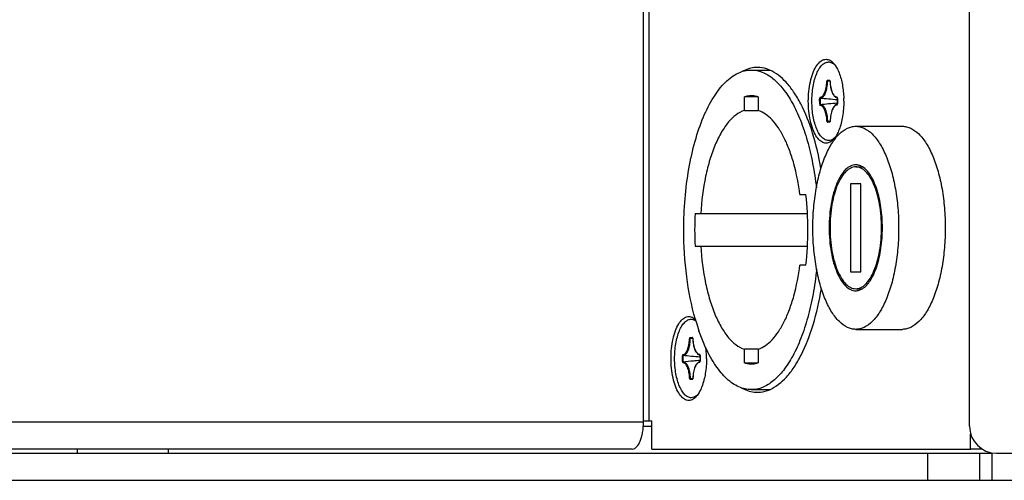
# Model space of a CAD drawing. Header units: millimetres. Extents: x 0 to 420, y 0 to 297.
# Tile 7 of 50: x 75 to 93, y 186 to 194. Entities that reach past the tile are written whole.
import ezdxf

# ---------------------------------------------------------------- set-up
doc = ezdxf.new("R2010")
doc.units = ezdxf.units.MM
doc.header["$LTSCALE"] = 23.1
doc.layers.get('0').update_dxf_attribs({"linetype": 'CONTINUOUS'})
doc.layers.add('02___PRT_ALL_AXES', color=7, linetype='CONTINUOUS')
doc.layers.add('AXES', color=7, linetype='CONTINUOUS')

msp = doc.modelspace()

# ---------------------------------------------------------------- linework, layer by layer
at = {"color": 3, "linetype": 'Continuous'}
for p, q in [((92.1203, 186.7476), (92.1203, 202.9976)), ((86.1, 186.8226), (86.1, 201.9226)), ((86.1997, 201.8976), (86.1997, 186.8476)), ((86.1, 186.8226), (62.3405, 186.8226)), ((86.1, 186.8476), (86.2525, 186.8476)), ((86.2525, 186.3226), (86.2525, 186.8476)), ((92.1412, 186.3226), (92.1412, 186.606)), ((85.8887, 186.3226), (61.5332, 186.3226)), ((86.2525, 186.3226), (92.1412, 186.3226)), ((92.6203, 186.2476), (92.9078, 186.2476))]:
    msp.add_line(p, q, dxfattribs=at)
at = {"color": 7, "linetype": 'Continuous'}
for p, q in [((88.0904, 193.3226), (88.4306, 193.3226)), ((89.4907, 193.1218), (89.5451, 193.1168)), ((89.4907, 193.1218), (89.5451, 193.1168)), ((89.5049, 193.1211), (89.4907, 193.1218)), ((89.4946, 193.1336), (89.5363, 193.1344)), ((89.5049, 193.1211), (89.5437, 193.1219)), ((89.5429, 193.1237), (89.5433, 193.1229)), ((89.5436, 193.1222), (89.5434, 193.123)), ((89.5434, 193.123), (89.5434, 193.1229)), ((89.5436, 193.1222), (89.5439, 193.1215)), ((89.5439, 193.1215), (89.5444, 193.12)), ((89.5462, 193.1183), (89.5454, 193.1223)), ((89.5469, 193.1108), (89.5457, 193.1105)), ((87.9636, 192.5772), (87.9636, 192.8293)), ((88.2172, 192.8293), (87.9636, 192.8293)), ((88.2172, 192.8293), (88.2172, 192.5772)), ((89.3534, 192.7935), (89.369, 192.7936)), ((89.3537, 192.6948), (89.3534, 192.7935)), ((89.374, 192.8061), (89.3598, 192.8066)), ((89.3693, 192.6949), (89.369, 192.7936)), ((89.676, 192.8143), (89.6766, 192.8132)), ((89.6768, 192.8126), (89.6766, 192.8132)), ((89.6766, 192.8132), (89.6766, 192.8132)), ((89.6766, 192.8132), (89.677, 192.813)), ((89.6768, 192.8126), (89.6772, 192.8117)), ((89.677, 192.813), (89.678, 192.8128)), ((89.6772, 192.8117), (89.6777, 192.8101)), ((89.678, 192.8128), (89.679, 192.8127)), ((89.6795, 192.8079), (89.6785, 192.8128)), ((89.6788, 192.8006), (89.6792, 192.7016)), ((89.68, 192.8003), (89.6789, 192.8003)), ((89.68, 192.8003), (89.6804, 192.7017)), ((89.3537, 192.6948), (89.3693, 192.6949)), ((89.6771, 192.6885), (89.6767, 192.6885)), ((89.6771, 192.6883), (89.6767, 192.6882)), ((89.6771, 192.6886), (89.6768, 192.688)), ((89.6771, 192.6886), (89.6773, 192.6891)), ((89.6774, 192.6887), (89.6771, 192.6886)), ((89.6776, 192.6901), (89.6773, 192.6891)), ((89.6791, 192.6889), (89.6774, 192.6887)), ((89.6775, 192.6844), (89.6789, 192.6887)), ((89.6804, 192.7017), (89.6792, 192.7016)), ((87.9636, 192.5772), (88.2172, 192.5772)), ((89.4935, 192.3722), (89.5474, 192.3772)), ((89.4935, 192.3722), (89.5461, 192.3771)), ((89.4935, 192.3722), (89.5078, 192.3731)), ((89.5392, 192.3616), (89.4975, 192.3607)), ((89.5462, 192.3739), (89.5078, 192.3731)), ((89.5437, 192.3716), (89.546, 192.3731)), ((89.5462, 192.3733), (89.5459, 192.3728)), ((89.5461, 192.3771), (89.5474, 192.3772)), ((89.5462, 192.3733), (89.5464, 192.3739)), ((89.5467, 192.3747), (89.5464, 192.3739)), ((89.5496, 192.3857), (89.5484, 192.3858)), ((90.0203, 191.5351), (90.1423, 191.5351)), ((89.9252, 191.2226), (89.9252, 189.5976)), ((90.1154, 191.2226), (89.9252, 191.2226)), ((90.1154, 189.5976), (90.1154, 191.2226)), ((88.9897, 191.0226), (89.0997, 191.0226)), ((87.0521, 190.6726), (89.1283, 190.6726)), ((87.0521, 190.0726), (89.1283, 190.0726)), ((89.0997, 189.7226), (88.9897, 189.7226)), ((89.9252, 189.5976), (90.1154, 189.5976)), ((90.0203, 189.2851), (90.1423, 189.2851)), ((86.9549, 188.3718), (87.0094, 188.3668)), ((86.9549, 188.3718), (87.0094, 188.3668)), ((86.9692, 188.3711), (86.9549, 188.3718)), ((86.9589, 188.3836), (87.0005, 188.3844)), ((86.9692, 188.3711), (87.0079, 188.3719)), ((87.0071, 188.3737), (87.0076, 188.3729)), ((87.0079, 188.3722), (87.0076, 188.373)), ((87.0076, 188.373), (87.0076, 188.3729)), ((87.0079, 188.3722), (87.0082, 188.3715)), ((87.0082, 188.3715), (87.0087, 188.37)), ((87.0105, 188.3683), (87.0097, 188.3723)), ((87.0112, 188.3608), (87.01, 188.3605)), ((86.8382, 188.0561), (86.8241, 188.0566)), ((87.1403, 188.0643), (87.1409, 188.0632)), ((87.1411, 188.0626), (87.1409, 188.0632)), ((87.1409, 188.0632), (87.1409, 188.0632)), ((87.1409, 188.0632), (87.1413, 188.063)), ((87.1411, 188.0626), (87.1415, 188.0617)), ((87.1413, 188.063), (87.1423, 188.0628)), ((87.1415, 188.0617), (87.142, 188.0601)), ((87.1423, 188.0628), (87.1433, 188.0627)), ((87.1438, 188.0579), (87.1428, 188.0628)), ((87.1431, 188.0506), (87.1435, 187.9516)), ((87.1443, 188.0503), (87.1431, 188.0503)), ((87.1443, 188.0503), (87.1447, 187.9517)), ((87.9636, 187.9158), (87.9636, 188.1679)), ((88.2172, 188.1679), (87.9636, 188.1679)), ((88.2172, 188.1679), (88.2172, 187.9158)), ((86.8177, 188.0435), (86.8333, 188.0436)), ((86.818, 187.9448), (86.8177, 188.0435)), ((86.818, 187.9448), (86.8336, 187.9449)), ((86.8336, 187.9449), (86.8333, 188.0436)), ((87.1414, 187.9385), (87.141, 187.9385)), ((87.1414, 187.9383), (87.141, 187.9382)), ((87.1413, 187.9386), (87.1411, 187.938)), ((87.1413, 187.9386), (87.1416, 187.9391)), ((87.1417, 187.9387), (87.1414, 187.9386)), ((87.1419, 187.9401), (87.1416, 187.9391)), ((87.1434, 187.9389), (87.1417, 187.9387)), ((87.1418, 187.9344), (87.1432, 187.9387)), ((87.1447, 187.9517), (87.1435, 187.9516)), ((87.9636, 187.9158), (88.2172, 187.9158)), ((86.9578, 187.6222), (87.0117, 187.6272)), ((86.9578, 187.6222), (87.0104, 187.6271)), ((86.9578, 187.6222), (86.9721, 187.6231)), ((87.0035, 187.6116), (86.9618, 187.6107)), ((87.0104, 187.6239), (86.9721, 187.6231)), ((87.0079, 187.6216), (87.0103, 187.6231)), ((87.0104, 187.6233), (87.0102, 187.6228)), ((87.0104, 187.6271), (87.0117, 187.6272)), ((87.0105, 187.6233), (87.0107, 187.6239)), ((87.011, 187.6247), (87.0107, 187.6239)), ((87.0139, 187.6357), (87.0127, 187.6358)), ((88.0904, 187.4226), (88.4306, 187.4226)), ((86.0974, 186.7476), (86.2525, 186.7476)), ((61.049, 186.2476), (92.532, 186.2476)), ((75.6477, 186.2476), (75.6477, 186.3226)), ((77.3226, 186.3226), (77.3226, 186.2476)), ((91.3522, 185.7476), (91.3522, 186.2476)), ((92.3577, 186.3226), (92.1412, 186.3226)), ((92.3047, 186.2476), (92.3047, 185.7476)), ((92.532, 186.2476), (92.532, 185.7476)), ((46.7935, 185.7476), (295.2935, 185.7476))]:
    msp.add_line(p, q, dxfattribs=at)
for points in [[(89.5444, 193.12), (89.5449, 193.1181), (89.5453, 193.1159), (89.5455, 193.1134), (89.5457, 193.1105)], [(89.6777, 192.8101), (89.6781, 192.8081), (89.6785, 192.8058), (89.6787, 192.8033), (89.6788, 192.8006)], [(89.6792, 192.7016), (89.6792, 192.7012), (89.6791, 192.6986), (89.6789, 192.6961), (89.6785, 192.6938), (89.6781, 192.6918), (89.6776, 192.6901)], [(89.5484, 192.3858), (89.5484, 192.3854), (89.5483, 192.3828), (89.548, 192.3804), (89.5476, 192.3782), (89.5472, 192.3763), (89.5467, 192.3747)], [(87.0087, 188.37), (87.0092, 188.3681), (87.0096, 188.3659), (87.0098, 188.3634), (87.01, 188.3605)], [(87.142, 188.0601), (87.1424, 188.0581), (87.1428, 188.0558), (87.143, 188.0533), (87.1431, 188.0506)], [(87.1435, 187.9516), (87.1435, 187.9512), (87.1434, 187.9486), (87.1432, 187.9461), (87.1428, 187.9438), (87.1424, 187.9418), (87.1419, 187.9401)], [(87.0127, 187.6358), (87.0127, 187.6354), (87.0126, 187.6328), (87.0123, 187.6304), (87.0119, 187.6282), (87.0115, 187.6263), (87.011, 187.6247)]]:
    msp.add_lwpolyline(points, dxfattribs=at)
at = {"color": 3, "linetype": 'Continuous'}
for centre, radius, start, end in [((89.4024, 193.2658), 0.2774, 47.22493, 48.09115), ((87.9749, 192.7475), 1.8242, 0.00082, 1.68781), ((89.4027, 192.2291), 0.277, 311.90909, 312.7112), ((86.8667, 188.5158), 0.2774, 47.22493, 48.09115), ((86.8594, 188.5079), 0.2881, 45.97989, 47.22245), ((85.4877, 187.9999), 1.7756, 1.65869, 6.08584), ((85.4391, 187.9975), 1.8242, 0.00082, 1.68781), ((86.8669, 187.4791), 0.277, 311.90909, 312.7112), ((92.6203, 186.7476), 0.5, 180, 270)]:
    msp.add_arc(centre, radius, start, end, dxfattribs=at)
at = {"color": 7, "linetype": 'Continuous'}
for centre, radius, start, end in [((89.5093, 193.1133), 0.0372, 14.00426, 18.1942), ((89.4932, 193.11), 0.0536, 5.00682, 8.91548), ((89.4892, 193.1096), 0.0577, 1.20791, 5.03774), ((93.1937, 234.626), 41.9948, 264.76183, 265.19893), ((89.6854, 192.8799), 0.0676, 261.7923, 262.47791), ((89.6811, 192.8231), 0.0106, 243.66699, 252.77213), ((89.6443, 192.8044), 0.0352, 16.84992, 17.49913), ((89.6412, 192.8035), 0.0384, 13.95305, 16.81739), ((89.625, 192.8004), 0.055, 3.96908, 7.81295), ((89.6215, 192.8001), 0.0585, 0.2111, 3.99951), ((93.2592, 150.9338), 41.9297, 94.89802, 95.33557), ((89.4183, 191.6441), 1.0394, 92.41766, 93.20083), ((89.6369, 192.6992), 0.0433, 345.8568, 348.46221), ((89.631, 192.7004), 0.0493, 348.48557, 352.66223), ((89.6248, 192.7012), 0.0556, 352.64873, 356.46513), ((89.6217, 192.7015), 0.0587, 356.43495, 0.21767), ((89.507, 192.384), 0.0424, 345.96586, 347.24107), ((89.5021, 192.3851), 0.0474, 347.29114, 351.57424), ((89.4953, 192.3861), 0.0543, 351.55689, 355.43267), ((89.4916, 192.3864), 0.058, 355.40207, 359.22149), ((92.8692, 190.3726), 5.8248, 177.04772, 182.95228), ((91.3226, 189.9389), 4.4357, 195.97768, 196.11759), ((91.2678, 189.923), 4.3786, 196.11701, 196.53542), ((90.956, 189.8278), 4.0526, 196.49958, 199.00354), ((86.9736, 188.3633), 0.0372, 14.00426, 18.1942), ((86.9575, 188.36), 0.0536, 5.00682, 8.91548), ((86.9535, 188.3596), 0.0577, 1.20791, 5.03774), ((90.658, 229.876), 41.9948, 264.76183, 265.19893), ((87.1497, 188.1299), 0.0676, 261.7923, 262.47791), ((87.1454, 188.0731), 0.0106, 243.66699, 252.77213), ((87.1086, 188.0544), 0.0352, 16.84992, 17.49913), ((87.1055, 188.0535), 0.0384, 13.95305, 16.81739), ((87.0893, 188.0504), 0.055, 3.96908, 7.81295), ((87.0858, 188.0501), 0.0585, 0.2111, 3.99951), ((90.5457, 148.13), 39.9755, 95.0595, 95.34114), ((86.8826, 186.8941), 1.0394, 92.41766, 93.20083), ((91.0313, 142.6676), 45.4594, 94.90617, 95.06208), ((87.1012, 187.9492), 0.0433, 345.8568, 348.46221), ((87.0953, 187.9504), 0.0493, 348.48557, 352.66223), ((87.0891, 187.9512), 0.0556, 352.64873, 356.46513), ((87.086, 187.9515), 0.0587, 356.43495, 0.21767), ((86.9713, 187.634), 0.0424, 345.96586, 347.24107), ((86.9664, 187.6351), 0.0474, 347.29114, 351.57424), ((86.9596, 187.6361), 0.0543, 351.55689, 355.43267), ((86.9559, 187.6364), 0.058, 355.40207, 359.22149)]:
    msp.add_arc(centre, radius, start, end, dxfattribs=at)
at = {"color": 3, "linetype": 'Continuous'}
for points, knots in [([(89.144, 192.7476), (89.144, 192.8683), (89.1603, 193.0435), (89.2201, 193.2556), (89.2772, 193.3802), (89.3454, 193.471), (89.4263, 193.5239), (89.5168, 193.524), (89.5657, 193.492), (89.5877, 193.4722)], [0, 0, 0, 0, 0.3524258, 0.5083106, 0.6419064, 0.7503989, 0.8367743, 0.9136216, 1, 1, 1, 1]), ([(89.6243, 193.4331), (89.6329, 193.4223), (89.6691, 193.372), (89.6959, 193.3155), (89.7132, 193.2707)], [0, 0, 0, 0, 0.2238202, 1, 1, 1, 1]), ([(89.7132, 193.2707), (89.7403, 193.2006), (89.7803, 193.045), (89.7958, 192.8856), (89.7983, 192.8013)], [0, 0, 0, 0, 0.4711899, 1, 1, 1, 1]), ([(89.5877, 192.0229), (89.5657, 192.0032), (89.5168, 191.9711), (89.4263, 191.9712), (89.3454, 192.0241), (89.2772, 192.1149), (89.2201, 192.2396), (89.1603, 192.4517), (89.144, 192.6269), (89.144, 192.7476)], [0, 0, 0, 0, 0.0863789, 0.1632262, 0.2496015, 0.3580937, 0.4916892, 0.647574, 1, 1, 1, 1]), ([(89.7991, 192.7476), (89.7991, 192.6537), (89.7858, 192.4761), (89.7433, 192.3024), (89.7132, 192.2244)], [0, 0, 0, 0, 0.5289122, 1, 1, 1, 1]), ([(89.7132, 192.2244), (89.707, 192.2085), (89.6831, 192.1515), (89.6523, 192.0969), (89.6243, 192.062)], [0, 0, 0, 0, 0.2764546, 1, 1, 1, 1]), ([(86.6083, 187.9976), (86.6083, 188.1183), (86.6246, 188.2935), (86.6844, 188.5056), (86.7414, 188.6302), (86.8097, 188.721), (86.8906, 188.7739), (86.9811, 188.774), (87.03, 188.742), (87.052, 188.7222)], [0, 0, 0, 0, 0.3524258, 0.5083106, 0.6419064, 0.7503989, 0.8367743, 0.9136216, 1, 1, 1, 1]), ([(87.052, 187.2729), (87.03, 187.2532), (86.9811, 187.2211), (86.8906, 187.2212), (86.8097, 187.2741), (86.7414, 187.3649), (86.6844, 187.4896), (86.6246, 187.7017), (86.6083, 187.8769), (86.6083, 187.9976)], [0, 0, 0, 0, 0.0863789, 0.1632262, 0.2496015, 0.3580937, 0.4916892, 0.647574, 1, 1, 1, 1]), ([(87.2634, 187.9976), (87.2634, 187.9037), (87.2501, 187.7261), (87.2076, 187.5524), (87.1775, 187.4744)], [0, 0, 0, 0, 0.5289122, 1, 1, 1, 1]), ([(87.1775, 187.4744), (87.1713, 187.4585), (87.1474, 187.4015), (87.1166, 187.3469), (87.0886, 187.312)], [0, 0, 0, 0, 0.2764546, 1, 1, 1, 1]), ([(85.8887, 186.3226), (85.9585, 186.3226), (86.0283, 186.4313), (86.0663, 186.5464), (86.093, 186.6651), (86.1, 186.7586), (86.1, 186.8226)], [0, 0, 0, 0, 0.3670163, 0.5077085, 0.663136, 1, 1, 1, 1])]:
    msp.add_open_spline(points, degree=3, knots=knots, dxfattribs=at)
at = {"color": 7, "linetype": 'Continuous'}
for points, knots in [([(86.8437, 190.3726), (86.8437, 190.5646), (86.8592, 190.9428), (86.9283, 191.4914), (87.0406, 191.9979), (87.1917, 192.4437), (87.376, 192.8128), (87.5611, 193.0574), (87.7226, 193.1963), (87.8423, 193.2685), (87.9653, 193.3126), (88.0494, 193.3226), (88.0904, 193.3226)], [0, 0, 0, 0, 0.1679235, 0.3305631, 0.4829885, 0.6209215, 0.7412178, 0.8425278, 0.886528, 0.9267462, 0.9641368, 1, 1, 1, 1]), ([(88.0904, 193.3226), (88.1591, 193.3226), (88.3052, 193.2926), (88.5066, 193.1673), (88.6926, 192.9704), (88.8612, 192.7076), (89.0094, 192.385), (89.1339, 192.0103), (89.2314, 191.5931), (89.2758, 191.3002), (89.2932, 191.1488)], [0, 0, 0, 0, 0.0777406, 0.1640331, 0.2645523, 0.3817555, 0.5157738, 0.665212, 0.8276572, 1, 1, 1, 1]), ([(89.3634, 192.8186), (89.3715, 192.8195), (89.3888, 192.8258), (89.4114, 192.8452), (89.4316, 192.8733), (89.4493, 192.9096), (89.4639, 192.9528), (89.479, 193.0197), (89.4836, 193.0731), (89.4841, 193.1095)], [0, 0, 0, 0, 0.0740704, 0.1602563, 0.2633025, 0.3842181, 0.5216474, 0.6727593, 1, 1, 1, 1]), ([(89.374, 192.8061), (89.3825, 192.8071), (89.4005, 192.8137), (89.4239, 192.8338), (89.4451, 192.8632), (89.4635, 192.9009), (89.4786, 192.946), (89.4943, 193.0156), (89.4992, 193.0712), (89.4997, 193.1091)], [0, 0, 0, 0, 0.0740701, 0.1602513, 0.2632951, 0.3842101, 0.5216409, 0.6727553, 1, 1, 1, 1]), ([(89.4946, 193.1336), (89.4912, 193.1335), (89.4869, 193.1269), (89.4848, 193.1185), (89.4842, 193.1125), (89.4841, 193.1095)], [0, 0, 0, 0, 0.368432, 0.6630229, 1, 1, 1, 1]), ([(89.4841, 193.1095), (89.4863, 193.1093), (89.4915, 193.1092), (89.4967, 193.1091), (89.4997, 193.1091)], [0, 0, 0, 0, 0.4196061, 1, 1, 1, 1]), ([(89.4907, 193.1218), (89.4912, 193.1206), (89.4935, 193.1159), (89.4971, 193.1119), (89.4997, 193.1091)], [0, 0, 0, 0, 0.2533075, 1, 1, 1, 1]), ([(89.4946, 193.1336), (89.4946, 193.1306), (89.4965, 193.1246), (89.5022, 193.1214), (89.505, 193.1211)], [0, 0, 0, 0, 0.5163085, 1, 1, 1, 1]), ([(89.5446, 193.1249), (89.5442, 193.1263), (89.5427, 193.1302), (89.5391, 193.1345), (89.5363, 193.1344)], [0, 0, 0, 0, 0.3362955, 1, 1, 1, 1]), ([(89.5363, 193.1344), (89.5363, 193.132), (89.5375, 193.1272), (89.5413, 193.1238), (89.5434, 193.1229)], [0, 0, 0, 0, 0.5120853, 1, 1, 1, 1]), ([(89.5457, 193.1105), (89.5461, 193.0919), (89.5483, 193.0553), (89.5557, 193.0023), (89.5655, 192.9605), (89.5753, 192.9296), (89.5857, 192.9023), (89.6006, 192.8724), (89.6221, 192.8428), (89.6469, 192.8217), (89.6663, 192.8144), (89.6757, 192.813)], [0, 0, 0, 0, 0.1620388, 0.3186084, 0.4657872, 0.5348367, 0.6004137, 0.7202663, 0.8249964, 0.9167028, 1, 1, 1, 1]), ([(89.5469, 193.1108), (89.5476, 193.0745), (89.5527, 193.0215), (89.5683, 192.9551), (89.5832, 192.9125), (89.6011, 192.877), (89.6216, 192.8496), (89.6444, 192.8312), (89.6617, 192.8256), (89.6698, 192.825)], [0, 0, 0, 0, 0.3291981, 0.4805577, 0.6177858, 0.7381401, 0.8404342, 0.92598, 1, 1, 1, 1]), ([(88.0904, 192.8476), (88.0798, 192.8476), (88.037, 192.846), (87.9945, 192.8382), (87.9636, 192.8293)], [0, 0, 0, 0, 0.2477128, 1, 1, 1, 1]), ([(88.2172, 192.8293), (88.2068, 192.8323), (88.1653, 192.8428), (88.1223, 192.8476), (88.0904, 192.8476)], [0, 0, 0, 0, 0.2539198, 1, 1, 1, 1]), ([(89.3634, 192.8186), (89.3619, 192.8184), (89.3586, 192.816), (89.3558, 192.8103), (89.3538, 192.8025), (89.3534, 192.7966), (89.3534, 192.7935)], [0, 0, 0, 0, 0.1575973, 0.3822614, 0.6725275, 1, 1, 1, 1]), ([(89.3598, 192.8066), (89.3603, 192.8053), (89.3627, 192.8005), (89.3662, 192.7965), (89.369, 192.7936)], [0, 0, 0, 0, 0.252602, 1, 1, 1, 1]), ([(89.3634, 192.8185), (89.3634, 192.8155), (89.3655, 192.8095), (89.3712, 192.8064), (89.374, 192.8061)], [0, 0, 0, 0, 0.5156905, 1, 1, 1, 1]), ([(89.6698, 192.825), (89.6698, 192.8242), (89.67, 192.8212), (89.6713, 192.8183), (89.6727, 192.8166)], [0, 0, 0, 0, 0.2557488, 1, 1, 1, 1]), ([(89.6779, 192.815), (89.6771, 192.8176), (89.6755, 192.8217), (89.6716, 192.8249), (89.6698, 192.825)], [0, 0, 0, 0, 0.600682, 1, 1, 1, 1]), ([(89.3537, 192.6948), (89.3537, 192.6917), (89.3543, 192.6857), (89.3564, 192.6771), (89.3605, 192.6704), (89.3639, 192.6701)], [0, 0, 0, 0, 0.3338564, 0.6280169, 1, 1, 1, 1]), ([(89.3693, 192.6949), (89.3666, 192.692), (89.3631, 192.6879), (89.3607, 192.6831), (89.3602, 192.6819)], [0, 0, 0, 0, 0.7472816, 1, 1, 1, 1]), ([(89.3639, 192.6701), (89.364, 192.6731), (89.366, 192.6791), (89.3716, 192.6823), (89.3744, 192.6826)], [0, 0, 0, 0, 0.5160421, 1, 1, 1, 1]), ([(89.4869, 192.3843), (89.4861, 192.4206), (89.481, 192.4737), (89.4655, 192.54), (89.4506, 192.5826), (89.4326, 192.6182), (89.4121, 192.6455), (89.3894, 192.664), (89.3721, 192.6695), (89.3639, 192.6701)], [0, 0, 0, 0, 0.3292019, 0.4805626, 0.617791, 0.7381448, 0.8404373, 0.9259821, 1, 1, 1, 1]), ([(89.5025, 192.3849), (89.5017, 192.4227), (89.4964, 192.478), (89.4802, 192.5471), (89.4647, 192.5915), (89.446, 192.6285), (89.4246, 192.657), (89.4009, 192.6761), (89.3829, 192.6819), (89.3744, 192.6826)], [0, 0, 0, 0, 0.3292033, 0.4805658, 0.6177954, 0.7381489, 0.8404401, 0.9259813, 1, 1, 1, 1]), ([(89.6767, 192.6885), (89.6672, 192.6868), (89.6478, 192.6789), (89.6232, 192.6571), (89.6018, 192.6268), (89.5837, 192.589), (89.5689, 192.5446), (89.5537, 192.4767), (89.5489, 192.4227), (89.5484, 192.3858)], [0, 0, 0, 0, 0.0831532, 0.1750974, 0.2802817, 0.4005959, 0.5354707, 0.6826843, 1, 1, 1, 1]), ([(89.6704, 192.6766), (89.6622, 192.6756), (89.6449, 192.6693), (89.6224, 192.65), (89.6021, 192.6218), (89.5844, 192.5855), (89.5698, 192.5423), (89.5548, 192.4754), (89.5501, 192.4221), (89.5496, 192.3857)], [0, 0, 0, 0, 0.0740717, 0.1602592, 0.2633077, 0.3842246, 0.5216543, 0.672765, 1, 1, 1, 1]), ([(89.6704, 192.6766), (89.6703, 192.6792), (89.6717, 192.6845), (89.676, 192.6879), (89.6784, 192.6886)], [0, 0, 0, 0, 0.5148632, 1, 1, 1, 1]), ([(89.6704, 192.6766), (89.6711, 192.6767), (89.6746, 192.678), (89.6764, 192.6817), (89.6775, 192.6844)], [0, 0, 0, 0, 0.1935313, 1, 1, 1, 1]), ([(89.6771, 192.6886), (89.6771, 192.6886), (89.6771, 192.6886), (89.6771, 192.6886), (89.6771, 192.6886)], [0, 0, 0, 0, 0.580107, 1, 1, 1, 1]), ([(87.9636, 192.5772), (87.8495, 192.5405), (87.6898, 192.4063), (87.5314, 192.1733), (87.4164, 191.9381), (87.3195, 191.6633), (87.2135, 191.2406), (87.172, 190.9036), (87.1587, 190.6726)], [0, 0, 0, 0, 0.1668914, 0.2725235, 0.3937644, 0.5295447, 0.677793, 1, 1, 1, 1]), ([(88.9897, 191.0226), (88.9648, 191.2152), (88.9118, 191.4939), (88.8014, 191.8399), (88.7073, 192.0617), (88.6004, 192.2505), (88.4552, 192.4393), (88.3154, 192.5456), (88.2172, 192.5772)], [0, 0, 0, 0, 0.3229575, 0.4694222, 0.6031954, 0.7230069, 0.828452, 1, 1, 1, 1]), ([(89.4869, 192.3843), (89.489, 192.3846), (89.4942, 192.3848), (89.4994, 192.385), (89.5025, 192.385)], [0, 0, 0, 0, 0.4198003, 1, 1, 1, 1]), ([(89.4869, 192.3843), (89.4869, 192.3813), (89.4876, 192.3754), (89.4897, 192.367), (89.4942, 192.3606), (89.4975, 192.3607)], [0, 0, 0, 0, 0.339308, 0.6341261, 1, 1, 1, 1]), ([(89.5025, 192.3849), (89.5016, 192.384), (89.4981, 192.3802), (89.4949, 192.3758), (89.4935, 192.3722)], [0, 0, 0, 0, 0.2481327, 1, 1, 1, 1]), ([(89.4975, 192.3607), (89.4975, 192.3637), (89.4994, 192.3697), (89.505, 192.3729), (89.5078, 192.3731)], [0, 0, 0, 0, 0.5165082, 1, 1, 1, 1]), ([(89.5392, 192.3616), (89.5412, 192.3616), (89.5444, 192.3643), (89.5467, 192.3689), (89.5477, 192.372), (89.5481, 192.3738)], [0, 0, 0, 0, 0.3871103, 0.6659315, 1, 1, 1, 1]), ([(89.5392, 192.3616), (89.5392, 192.3635), (89.5399, 192.3673), (89.5422, 192.3704), (89.5437, 192.3716)], [0, 0, 0, 0, 0.5087245, 1, 1, 1, 1]), ([(90.0203, 191.5726), (89.9875, 191.5726), (89.9163, 191.5545), (89.8226, 191.4823), (89.7388, 191.3718), (89.6661, 191.2262), (89.6066, 191.0506), (89.5623, 190.8509), (89.5351, 190.6347), (89.5259, 190.4101), (89.5351, 190.1854), (89.5623, 189.9692), (89.6066, 189.7696), (89.6661, 189.5939), (89.7388, 189.4484), (89.8226, 189.3378), (89.9163, 189.2656), (89.9875, 189.2476), (90.0203, 189.2476)], [0, 0, 0, 0, 0.0364298, 0.0784223, 0.1291152, 0.1893084, 0.2583264, 0.3345954, 0.4159786, 0.5, 0.5840214, 0.6654046, 0.7416736, 0.8106916, 0.8708848, 0.9215777, 0.9635702, 1, 1, 1, 1]), ([(90.0203, 191.5351), (89.9885, 191.5351), (89.9197, 191.5176), (89.8289, 191.4477), (89.7479, 191.3407), (89.6775, 191.1999), (89.6199, 191.0299), (89.5613, 190.7653), (89.5335, 190.4101), (89.5613, 190.0549), (89.6199, 189.7902), (89.6775, 189.6202), (89.7479, 189.4794), (89.8289, 189.3724), (89.9197, 189.3025), (89.9885, 189.2851), (90.0203, 189.2851)], [0, 0, 0, 0, 0.0364409, 0.0784462, 0.1291546, 0.1893661, 0.2584052, 0.3346974, 0.5, 0.6653026, 0.7415948, 0.8106339, 0.8708454, 0.9215538, 0.9635591, 1, 1, 1, 1]), ([(90.1424, 191.5361), (90.1235, 191.5476), (90.0841, 191.5659), (90.041, 191.5726), (90.0203, 191.5726)], [0, 0, 0, 0, 0.5165739, 1, 1, 1, 1]), ([(90.0203, 189.2851), (90.052, 189.2851), (90.1209, 189.3025), (90.2116, 189.3724), (90.2927, 189.4794), (90.363, 189.6202), (90.4206, 189.7902), (90.4792, 190.0549), (90.507, 190.4101), (90.4792, 190.7653), (90.4206, 191.0299), (90.363, 191.1999), (90.2927, 191.3407), (90.2116, 191.4477), (90.1209, 191.5176), (90.052, 191.5351), (90.0203, 191.5351)], [0, 0, 0, 0, 0.0364409, 0.0784462, 0.1291546, 0.1893661, 0.2584052, 0.3346974, 0.5, 0.6653026, 0.7415948, 0.8106339, 0.8708454, 0.9215538, 0.9635591, 1, 1, 1, 1]), ([(90.1424, 189.2841), (90.2033, 189.321), (90.2812, 189.4137), (90.3587, 189.5603), (90.4337, 189.7572), (90.4953, 190.0433), (90.5201, 190.4101), (90.4953, 190.7769), (90.4337, 191.0629), (90.3587, 191.2599), (90.2812, 191.4065), (90.2033, 191.4991), (90.1424, 191.5361)], [0, 0, 0, 0, 0.0874318, 0.142343, 0.2043285, 0.3454258, 0.5, 0.6545742, 0.7956715, 0.857657, 0.9125682, 1, 1, 1, 1]), ([(87.0583, 188.7179), (86.9844, 188.976), (86.8778, 189.5256), (86.8437, 190.0835), (86.8437, 190.3726)], [0, 0, 0, 0, 0.4814965, 1, 1, 1, 1]), ([(87.1587, 190.0726), (87.172, 189.8415), (87.2135, 189.5046), (87.3195, 189.0818), (87.4164, 188.807), (87.5314, 188.5718), (87.6898, 188.3389), (87.8495, 188.2046), (87.9636, 188.1679)], [0, 0, 0, 0, 0.322207, 0.4704553, 0.6062357, 0.7274765, 0.8331086, 1, 1, 1, 1]), ([(88.2172, 188.1679), (88.3154, 188.1995), (88.4552, 188.3058), (88.6004, 188.4947), (88.7073, 188.6834), (88.8014, 188.9052), (88.9118, 189.2513), (88.9648, 189.5299), (88.9897, 189.7226)], [0, 0, 0, 0, 0.171548, 0.2769931, 0.3968046, 0.5305778, 0.6770425, 1, 1, 1, 1]), ([(89.2983, 189.6419), (89.2816, 189.4879), (89.2386, 189.1897), (89.1422, 188.7644), (89.018, 188.3819), (88.8693, 188.0523), (88.6995, 187.7834), (88.5118, 187.5819), (88.308, 187.4534), (88.16, 187.4226), (88.0904, 187.4226)], [0, 0, 0, 0, 0.1722198, 0.3347663, 0.4844219, 0.6186708, 0.7360221, 0.8365304, 0.9226159, 1, 1, 1, 1]), ([(90.0203, 189.2476), (90.041, 189.2476), (90.0841, 189.2542), (90.1235, 189.2726), (90.1424, 189.2841)], [0, 0, 0, 0, 0.4834261, 1, 1, 1, 1]), ([(87.2529, 188.1873), (87.2412, 188.2124), (87.194, 188.3176), (87.1528, 188.4254), (87.1242, 188.5082)], [0, 0, 0, 0, 0.2405073, 1, 1, 1, 1]), ([(86.8277, 188.0686), (86.8358, 188.0695), (86.8531, 188.0758), (86.8756, 188.0952), (86.8959, 188.1233), (86.9136, 188.1596), (86.9282, 188.2028), (86.9432, 188.2697), (86.9479, 188.3231), (86.9484, 188.3595)], [0, 0, 0, 0, 0.0740704, 0.1602563, 0.2633025, 0.3842181, 0.5216474, 0.6727593, 1, 1, 1, 1]), ([(86.8382, 188.0561), (86.8468, 188.0571), (86.8648, 188.0637), (86.8882, 188.0838), (86.9094, 188.1132), (86.9277, 188.1509), (86.9429, 188.196), (86.9586, 188.2656), (86.9635, 188.3212), (86.964, 188.3591)], [0, 0, 0, 0, 0.0740701, 0.1602513, 0.2632951, 0.3842101, 0.5216409, 0.6727553, 1, 1, 1, 1]), ([(86.9589, 188.3836), (86.9555, 188.3835), (86.9512, 188.3769), (86.9491, 188.3685), (86.9485, 188.3625), (86.9484, 188.3595)], [0, 0, 0, 0, 0.368432, 0.6630229, 1, 1, 1, 1]), ([(86.9484, 188.3595), (86.9506, 188.3593), (86.9558, 188.3592), (86.961, 188.3591), (86.964, 188.3591)], [0, 0, 0, 0, 0.4196061, 1, 1, 1, 1]), ([(86.9549, 188.3718), (86.9554, 188.3706), (86.9578, 188.3659), (86.9614, 188.3619), (86.964, 188.3591)], [0, 0, 0, 0, 0.2533075, 1, 1, 1, 1]), ([(86.9589, 188.3836), (86.9589, 188.3806), (86.9608, 188.3746), (86.9665, 188.3714), (86.9692, 188.3711)], [0, 0, 0, 0, 0.5163085, 1, 1, 1, 1]), ([(87.0089, 188.3749), (87.0085, 188.3763), (87.007, 188.3802), (87.0034, 188.3845), (87.0005, 188.3844)], [0, 0, 0, 0, 0.3362955, 1, 1, 1, 1]), ([(87.0005, 188.3844), (87.0006, 188.382), (87.0018, 188.3772), (87.0055, 188.3738), (87.0076, 188.3729)], [0, 0, 0, 0, 0.5120853, 1, 1, 1, 1]), ([(87.01, 188.3605), (87.0104, 188.3419), (87.0126, 188.3053), (87.02, 188.2523), (87.0297, 188.2105), (87.0396, 188.1796), (87.05, 188.1523), (87.0649, 188.1224), (87.0864, 188.0928), (87.1112, 188.0717), (87.1306, 188.0644), (87.14, 188.063)], [0, 0, 0, 0, 0.1620388, 0.3186084, 0.4657872, 0.5348367, 0.6004137, 0.7202663, 0.8249964, 0.9167028, 1, 1, 1, 1]), ([(87.0112, 188.3608), (87.0119, 188.3245), (87.017, 188.2715), (87.0326, 188.2051), (87.0475, 188.1625), (87.0654, 188.127), (87.0859, 188.0996), (87.1087, 188.0812), (87.126, 188.0756), (87.1341, 188.075)], [0, 0, 0, 0, 0.3291981, 0.4805577, 0.6177858, 0.7381401, 0.8404342, 0.92598, 1, 1, 1, 1]), ([(86.8277, 188.0686), (86.8262, 188.0684), (86.8229, 188.066), (86.82, 188.0603), (86.8181, 188.0525), (86.8176, 188.0466), (86.8177, 188.0435)], [0, 0, 0, 0, 0.1575973, 0.3822614, 0.6725275, 1, 1, 1, 1]), ([(86.8241, 188.0566), (86.8246, 188.0553), (86.827, 188.0505), (86.8305, 188.0465), (86.8333, 188.0436)], [0, 0, 0, 0, 0.252602, 1, 1, 1, 1]), ([(86.8277, 188.0685), (86.8277, 188.0655), (86.8298, 188.0595), (86.8355, 188.0564), (86.8383, 188.0561)], [0, 0, 0, 0, 0.5156905, 1, 1, 1, 1]), ([(87.1341, 188.075), (87.1341, 188.0742), (87.1343, 188.0712), (87.1355, 188.0683), (87.137, 188.0666)], [0, 0, 0, 0, 0.2557488, 1, 1, 1, 1]), ([(87.1422, 188.065), (87.1414, 188.0676), (87.1398, 188.0717), (87.1359, 188.0749), (87.1341, 188.075)], [0, 0, 0, 0, 0.600682, 1, 1, 1, 1]), ([(88.0904, 187.4226), (88.052, 187.4226), (87.9734, 187.4313), (87.8142, 187.4846), (87.6195, 187.6228), (87.4165, 187.8713), (87.3056, 188.0743), (87.2529, 188.1873)], [0, 0, 0, 0, 0.096807, 0.1972577, 0.4202322, 0.6860795, 1, 1, 1, 1]), ([(86.818, 187.9448), (86.818, 187.9417), (86.8186, 187.9357), (86.8206, 187.9271), (86.8248, 187.9204), (86.8282, 187.9201)], [0, 0, 0, 0, 0.3338564, 0.6280169, 1, 1, 1, 1]), ([(86.8336, 187.9449), (86.8309, 187.942), (86.8274, 187.9379), (86.825, 187.9331), (86.8245, 187.9319)], [0, 0, 0, 0, 0.7472816, 1, 1, 1, 1]), ([(86.8282, 187.9201), (86.8283, 187.9231), (86.8303, 187.9291), (86.8359, 187.9323), (86.8387, 187.9326)], [0, 0, 0, 0, 0.5160421, 1, 1, 1, 1]), ([(86.9512, 187.6343), (86.9504, 187.6706), (86.9453, 187.7237), (86.9297, 187.79), (86.9148, 187.8326), (86.8969, 187.8682), (86.8764, 187.8955), (86.8537, 187.914), (86.8363, 187.9195), (86.8282, 187.9201)], [0, 0, 0, 0, 0.3292019, 0.4805626, 0.617791, 0.7381448, 0.8404373, 0.9259821, 1, 1, 1, 1]), ([(86.9668, 187.6349), (86.966, 187.6727), (86.9607, 187.728), (86.9445, 187.7971), (86.9289, 187.8415), (86.9103, 187.8785), (86.8889, 187.907), (86.8652, 187.9261), (86.8472, 187.9319), (86.8387, 187.9326)], [0, 0, 0, 0, 0.3292033, 0.4805658, 0.6177954, 0.7381489, 0.8404401, 0.9259813, 1, 1, 1, 1]), ([(87.141, 187.9385), (87.1315, 187.9368), (87.1121, 187.9289), (87.0875, 187.9071), (87.0661, 187.8768), (87.048, 187.839), (87.0331, 187.7946), (87.0179, 187.7267), (87.0132, 187.6727), (87.0127, 187.6358)], [0, 0, 0, 0, 0.0831532, 0.1750974, 0.2802817, 0.4005959, 0.5354707, 0.6826843, 1, 1, 1, 1]), ([(87.1347, 187.9266), (87.1265, 187.9256), (87.1092, 187.9193), (87.0867, 187.9), (87.0664, 187.8718), (87.0487, 187.8355), (87.0341, 187.7923), (87.0191, 187.7254), (87.0144, 187.6721), (87.0139, 187.6357)], [0, 0, 0, 0, 0.0740717, 0.1602592, 0.2633077, 0.3842246, 0.5216543, 0.672765, 1, 1, 1, 1]), ([(87.1347, 187.9266), (87.1346, 187.9292), (87.136, 187.9345), (87.1403, 187.9379), (87.1427, 187.9386)], [0, 0, 0, 0, 0.5148632, 1, 1, 1, 1]), ([(87.1347, 187.9266), (87.1354, 187.9267), (87.1388, 187.928), (87.1407, 187.9317), (87.1418, 187.9344)], [0, 0, 0, 0, 0.1935313, 1, 1, 1, 1]), ([(87.1414, 187.9386), (87.1414, 187.9386), (87.1414, 187.9386), (87.1414, 187.9386), (87.1413, 187.9386)], [0, 0, 0, 0, 0.580107, 1, 1, 1, 1]), ([(87.9636, 187.9158), (87.9741, 187.9128), (88.0155, 187.9023), (88.0585, 187.8976), (88.0904, 187.8976)], [0, 0, 0, 0, 0.2539198, 1, 1, 1, 1]), ([(88.0904, 187.8976), (88.101, 187.8976), (88.1438, 187.8991), (88.1863, 187.9069), (88.2172, 187.9158)], [0, 0, 0, 0, 0.2477128, 1, 1, 1, 1]), ([(86.9512, 187.6343), (86.9533, 187.6346), (86.9585, 187.6348), (86.9637, 187.635), (86.9668, 187.635)], [0, 0, 0, 0, 0.4198003, 1, 1, 1, 1]), ([(86.9512, 187.6343), (86.9512, 187.6313), (86.9519, 187.6254), (86.954, 187.617), (86.9584, 187.6106), (86.9618, 187.6107)], [0, 0, 0, 0, 0.339308, 0.6341261, 1, 1, 1, 1]), ([(86.9668, 187.6349), (86.9659, 187.634), (86.9623, 187.6302), (86.9592, 187.6258), (86.9578, 187.6222)], [0, 0, 0, 0, 0.2481327, 1, 1, 1, 1]), ([(86.9618, 187.6107), (86.9618, 187.6137), (86.9636, 187.6197), (86.9693, 187.6229), (86.9721, 187.6231)], [0, 0, 0, 0, 0.5165082, 1, 1, 1, 1]), ([(87.0035, 187.6116), (87.0034, 187.6135), (87.0042, 187.6173), (87.0065, 187.6204), (87.0079, 187.6216)], [0, 0, 0, 0, 0.5087245, 1, 1, 1, 1]), ([(87.0035, 187.6116), (87.0055, 187.6116), (87.0086, 187.6143), (87.011, 187.6189), (87.012, 187.622), (87.0124, 187.6238)], [0, 0, 0, 0, 0.3871103, 0.6659315, 1, 1, 1, 1])]:
    msp.add_open_spline(points, degree=3, knots=knots, dxfattribs=at)
at = {"color": 3, "linetype": 'Continuous'}
for points in [[(89.5908, 193.4694), (89.6029, 193.4582), (89.614, 193.446), (89.6243, 193.4331)], [(89.6243, 192.062), (89.6139, 192.0491), (89.6027, 192.0368), (89.5906, 192.0255)], [(87.0886, 187.312), (87.0782, 187.2991), (87.067, 187.2868), (87.0549, 187.2755)]]:
    msp.add_open_spline(points, degree=3, dxfattribs=at)
at = {"color": 7, "linetype": 'Continuous'}
for points in [[(89.6727, 192.8166), (89.6737, 192.8153), (89.6749, 192.8143), (89.6764, 192.8136)], [(89.0997, 189.7226), (89.1245, 189.9382), (89.1483, 190.3726), (89.1245, 190.807), (89.0997, 191.0226)], [(87.137, 188.0666), (87.138, 188.0653), (87.1392, 188.0643), (87.1407, 188.0636)]]:
    msp.add_open_spline(points, degree=3, dxfattribs=at)
at = {"layer": '02___PRT_ALL_AXES', "color": 7, "linetype": 'Continuous'}
for p, q in [((90.0203, 192.2851), (90.8813, 192.2851)), ((90.0203, 188.5351), (90.8813, 188.5351))]:
    msp.add_line(p, q, dxfattribs=at)
at = {"layer": '02___PRT_ALL_AXES', "color": 3, "linetype": 'Continuous'}
for points, knots in [([(88.0802, 193.3583), (88.0664, 193.3551), (88.0097, 193.3397), (87.9554, 193.316), (87.9165, 193.2946)], [0, 0, 0, 0, 0.2427407, 1, 1, 1, 1]), ([(88.4307, 193.3241), (88.4123, 193.332), (88.3396, 193.3595), (88.2613, 193.3726), (88.2037, 193.3726)], [0, 0, 0, 0, 0.2583286, 1, 1, 1, 1]), ([(89.3779, 191.5042), (89.3398, 191.7252), (89.2454, 192.1351), (89.0625, 192.6076), (88.8826, 192.9153), (88.7082, 193.1418), (88.5463, 193.2743), (88.4307, 193.3241)], [0, 0, 0, 0, 0.3179064, 0.5944668, 0.714425, 0.8215474, 1, 1, 1, 1]), ([(88.4307, 187.4211), (88.5486, 187.4718), (88.7132, 187.6079), (88.8898, 187.8403), (89.0718, 188.1566), (89.2554, 188.6419), (89.3488, 189.0623), (89.3859, 189.2889)], [0, 0, 0, 0, 0.1777885, 0.2848463, 0.4048914, 0.6818587, 1, 1, 1, 1]), ([(87.9169, 187.4504), (87.9301, 187.4431), (87.9823, 187.4165), (88.038, 187.3966), (88.0802, 187.3868)], [0, 0, 0, 0, 0.2587475, 1, 1, 1, 1]), ([(88.2037, 187.3726), (88.2227, 187.3726), (88.3004, 187.3767), (88.3768, 187.3979), (88.4307, 187.4211)], [0, 0, 0, 0, 0.245093, 1, 1, 1, 1])]:
    msp.add_open_spline(points, degree=3, knots=knots, dxfattribs=at)
for points in [[(88.2037, 193.3726), (88.1623, 193.3726), (88.1206, 193.3677), (88.0802, 193.3583)], [(88.0802, 187.3868), (88.1206, 187.3775), (88.1623, 187.3726), (88.2037, 187.3726)]]:
    msp.add_open_spline(points, degree=3, dxfattribs=at)
at = {"layer": '02___PRT_ALL_AXES', "color": 7, "linetype": 'Continuous'}
for points in [[(90.0203, 188.5351), (89.9942, 188.5351), (89.9408, 188.5414), (89.8325, 188.5802), (89.7011, 188.6806), (89.5663, 188.859), (89.449, 189.0937), (89.353, 189.377), (89.2817, 189.699), (89.2377, 190.0477), (89.2229, 190.4101), (89.2377, 190.7725), (89.2817, 191.1212), (89.353, 191.4431), (89.449, 191.7265), (89.5663, 191.9612), (89.7011, 192.1396), (89.8325, 192.2399), (89.9408, 192.2787), (89.9942, 192.2851), (90.0203, 192.2851)], [(90.0203, 192.2851), (90.0463, 192.2851), (90.0998, 192.2787), (90.2081, 192.2399), (90.3394, 192.1396), (90.4742, 191.9612), (90.5915, 191.7265), (90.6875, 191.4431), (90.7589, 191.1212), (90.8028, 190.7725), (90.8177, 190.4101), (90.8028, 190.0477), (90.7589, 189.699), (90.6875, 189.377), (90.5915, 189.0937), (90.4742, 188.859), (90.3394, 188.6806), (90.2081, 188.5802), (90.0998, 188.5414), (90.0463, 188.5351), (90.0203, 188.5351)], [(90.8813, 192.2851), (90.9073, 192.2851), (90.9607, 192.2787), (91.0691, 192.2399), (91.2004, 192.1396), (91.3352, 191.9612), (91.4525, 191.7265), (91.5485, 191.4431), (91.6199, 191.1212), (91.6638, 190.7725), (91.6787, 190.4101), (91.6638, 190.0477), (91.6199, 189.699), (91.5485, 189.377), (91.4525, 189.0937), (91.3352, 188.859), (91.2004, 188.6806), (91.0691, 188.5802), (90.9607, 188.5414), (90.9073, 188.5351), (90.8813, 188.5351)]]:
    msp.add_open_spline(points, degree=3, knots=[0, 0, 0, 0, 0.0179347, 0.0366386, 0.078612, 0.1292817, 0.189448, 0.2584347, 0.3346695, 0.4160163, 0.5, 0.5839837, 0.6653305, 0.7415653, 0.810552, 0.8707183, 0.921388, 0.9633614, 0.9820653, 1, 1, 1, 1], dxfattribs=at)
at = {"layer": 'AXES', "color": 7, "linetype": 'Continuous'}
for points, knots in [([(89.2105, 192.7411), (89.2103, 192.7886), (89.2138, 192.8822), (89.2305, 193.0181), (89.2579, 193.1436), (89.295, 193.2543), (89.3404, 193.3459), (89.3861, 193.4067), (89.426, 193.4412), (89.4555, 193.4591), (89.4859, 193.4701), (89.5067, 193.4726), (89.5169, 193.4726)], [0, 0, 0, 0, 0.167698, 0.3302988, 0.4828089, 0.620882, 0.7413098, 0.8426859, 0.886682, 0.9268689, 0.9642051, 1, 1, 1, 1]), ([(89.5169, 193.4726), (89.5205, 193.4726), (89.535, 193.472), (89.5494, 193.4689), (89.5598, 193.4654)], [0, 0, 0, 0, 0.2469548, 1, 1, 1, 1]), ([(89.5598, 193.4654), (89.5637, 193.4641), (89.5794, 193.4581), (89.5941, 193.4496), (89.6046, 193.4422)], [0, 0, 0, 0, 0.2397624, 1, 1, 1, 1]), ([(89.6046, 193.4422), (89.6076, 193.4401), (89.6198, 193.431), (89.6311, 193.4206), (89.6392, 193.4122)], [0, 0, 0, 0, 0.2394443, 1, 1, 1, 1]), ([(89.5169, 192.0226), (89.5069, 192.0226), (89.4863, 192.025), (89.4563, 192.0357), (89.427, 192.0532), (89.3875, 192.087), (89.3422, 192.1464), (89.297, 192.2362), (89.2598, 192.3448), (89.2321, 192.4681), (89.2148, 192.6019), (89.2107, 192.6942), (89.2105, 192.7411)], [0, 0, 0, 0, 0.0359327, 0.0733787, 0.1136294, 0.1576352, 0.2588816, 0.379048, 0.5168412, 0.6691818, 0.8318565, 1, 1, 1, 1]), ([(89.6098, 192.0567), (89.5958, 192.0462), (89.5665, 192.029), (89.5328, 192.0226), (89.5169, 192.0226)], [0, 0, 0, 0, 0.5236353, 1, 1, 1, 1]), ([(89.6313, 192.0751), (89.6296, 192.0734), (89.6227, 192.067), (89.6154, 192.0609), (89.6098, 192.0567)], [0, 0, 0, 0, 0.2568355, 1, 1, 1, 1]), ([(86.6748, 187.9911), (86.6746, 188.0386), (86.6781, 188.1322), (86.6948, 188.2681), (86.7222, 188.3936), (86.7593, 188.5043), (86.8047, 188.5959), (86.8504, 188.6567), (86.8902, 188.6912), (86.9198, 188.7091), (86.9502, 188.7201), (86.971, 188.7226), (86.9812, 188.7226)], [0, 0, 0, 0, 0.167698, 0.3302988, 0.4828089, 0.620882, 0.7413098, 0.8426859, 0.886682, 0.9268689, 0.9642051, 1, 1, 1, 1]), ([(86.9812, 188.7226), (86.9847, 188.7226), (86.9993, 188.722), (87.0137, 188.7189), (87.0241, 188.7154)], [0, 0, 0, 0, 0.2469548, 1, 1, 1, 1]), ([(87.0241, 188.7154), (87.0276, 188.7142), (87.0421, 188.7088), (87.0557, 188.7012), (87.0654, 188.6946)], [0, 0, 0, 0, 0.2406829, 1, 1, 1, 1]), ([(86.9812, 187.2726), (86.9711, 187.2726), (86.9506, 187.275), (86.9205, 187.2857), (86.8913, 187.3032), (86.8518, 187.337), (86.8065, 187.3964), (86.7613, 187.4862), (86.7241, 187.5948), (86.6964, 187.7181), (86.6791, 187.8519), (86.6749, 187.9442), (86.6748, 187.9911)], [0, 0, 0, 0, 0.0359327, 0.0733787, 0.1136294, 0.1576352, 0.2588816, 0.379048, 0.5168412, 0.6691818, 0.8318565, 1, 1, 1, 1]), ([(87.0956, 187.3251), (87.0939, 187.3234), (87.087, 187.317), (87.0797, 187.3109), (87.0741, 187.3067)], [0, 0, 0, 0, 0.2568355, 1, 1, 1, 1]), ([(87.0741, 187.3067), (87.0601, 187.2962), (87.0307, 187.279), (86.9971, 187.2726), (86.9812, 187.2726)], [0, 0, 0, 0, 0.5236353, 1, 1, 1, 1])]:
    msp.add_open_spline(points, degree=3, knots=knots, dxfattribs=at)

doc.saveas('drawing.dxf')
